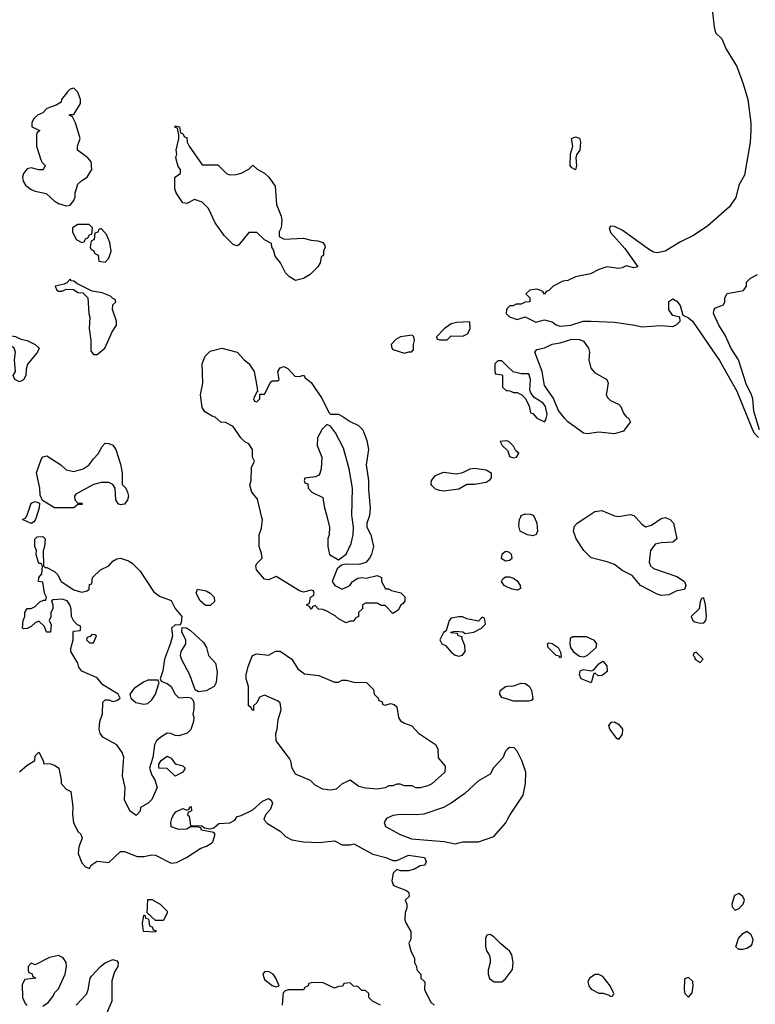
# Model space of a CAD drawing. Header units: inches. Extents: x 2789275 to 2951659, y 860290 to 1033804.
# Tile 6 of 256: x 2937491 to 2941274, y 867495 to 872561. Entities that reach past the tile are written whole.
import ezdxf

# ---------------------------------------------------------------- set-up
doc = ezdxf.new("R2010")
doc.units = ezdxf.units.IN
doc.header["$MEASUREMENT"] = 0
for name, color, linetype in [('C9836', 7, 'Continuous'), ('C9837', 7, 'Continuous'), ('C9846', 7, 'Continuous'), ('C9847', 7, 'Continuous')]:
    doc.layers.add(name, color=color, linetype=linetype)

msp = doc.modelspace()

# ---------------------------------------------------------------- linework, layer by layer
at = {"layer": 'C9836', "color": 2}
for points, elevation in [([(2937574.7, 870000), (2937570, 869986), (2937563.6, 869976.4), (2937550, 869968.7), (2937506, 869990), (2937522, 869998), (2937523.1, 870000)], 6), ([(2939286.7, 870000), (2939275.5, 869970), (2939276.4, 869950), (2939297, 869910), (2939310.2, 869849.8), (2939300.3, 869810), (2939290.2, 869789.8), (2939271.3, 869768.7), (2939237, 869757), (2939170, 869759), (2939145.4, 869754.6), (2939124, 869736), (2939098, 869670), (2939112, 869650), (2939150, 869631.3), (2939188, 869650), (2939202, 869670), (2939230, 869686.8), (2939249.5, 869690.5), (2939272.7, 869687.3), (2939330, 869701), (2939350.7, 869690.7), (2939351.3, 869670), (2939372, 869632), (2939388, 869632), (2939403.6, 869623.6), (2939451.6, 869611.6), (2939471.6, 869591.6), (2939472, 869570), (2939463.6, 869556.4), (2939451.6, 869548.4), (2939436.9, 869523.1), (2939410, 869506), (2939370, 869546), (2939350, 869546), (2939330, 869558), (2939270, 869558), (2939254, 869550), (2939254, 869530), (2939234, 869510), (2939234, 869490), (2939218, 869482), (2939210, 869466), (2939190, 869466), (2939170, 869458), (2939130, 869478), (2939113.2, 869493.2), (2939070, 869518), (2939050, 869526), (2939027.3, 869527.3), (2939010, 869546), (2938998, 869542), (2938990, 869526), (2938982, 869542), (2938966, 869550), (2938982, 869558), (2938986, 869590), (2939002, 869598), (2939006, 869610), (2939002, 869622), (2938990, 869626), (2938950, 869615.3), (2938930, 869622), (2938810, 869695.3), (2938770, 869678), (2938750, 869682), (2938709.3, 869730), (2938706, 869750), (2938710, 869762), (2938738, 869790), (2938734.6, 869814.6), (2938722, 869850), (2938722, 869910), (2938734.6, 869945.4), (2938739, 869990), (2938736.5, 870000)], 6), ([(2939071.3, 870000), (2939084, 869950), (2939082.8, 869910), (2939076, 869890), (2939076, 869850), (2939084.7, 869810), (2939130, 869782), (2939170, 869811.3), (2939194.7, 869865.3), (2939205.6, 869910), (2939207.3, 869950), (2939200.9, 870000)], 6), ([(2940000, 869822.3), (2939990, 869825.2), (2939971, 869810), (2939967.3, 869790), (2939990, 869777.3), (2940000, 869779)], 10), ([(2940000, 869641.6), (2939982.7, 869650), (2939969.3, 869670), (2939976, 869684), (2939990, 869694), (2940000, 869693.7)], 6), ([(2940000, 869064.2), (2939970, 869074), (2939959.3, 869090), (2939961.2, 869110), (2939990, 869130.6), (2940000, 869131.3)], 6), ([(2937490, 868691), (2937530, 868726), (2937568, 868750), (2937570, 868774), (2937590, 868791.3), (2937614, 868746), (2937614, 868734), (2937650, 868731.3), (2937670, 868724.7), (2937692, 868710), (2937704.7, 868650), (2937704.7, 868630), (2937730, 868602), (2937754, 868590), (2937764.7, 868510), (2937762, 868470), (2937766.8, 868430), (2937790, 868384.7), (2937804.7, 868370), (2937811.3, 868350), (2937794.4, 868305.6), (2937791, 868270), (2937810, 868222), (2937830, 868202), (2937850, 868194), (2937858, 868210), (2937889.4, 868230.6), (2937950, 868224.7), (2938010, 868281), (2938030, 868281), (2938095.3, 868255.3), (2938130, 868254.8), (2938170, 868264), (2938190, 868262.8), (2938270, 868221), (2938296.5, 868223.5), (2938348, 868250), (2938422, 868298), (2938451.9, 868308.1), (2938476.6, 868323.4), (2938484, 868330), (2938495.3, 868370), (2938490, 868378), (2938426, 868390), (2938422, 868402), (2938410, 868406), (2938370, 868408), (2938350, 868395.3), (2938310, 868394), (2938270, 868408.7), (2938268, 868430), (2938274, 868450), (2938282, 868470), (2938294.6, 868485.4), (2938330, 868502), (2938350, 868494), (2938362, 868498), (2938366, 868510), (2938372.7, 868512.7), (2938374, 868490), (2938358, 868482), (2938354, 868470), (2938362, 868462), (2938370, 868414), (2938427.3, 868412.7), (2938442, 868402), (2938470, 868398), (2938490, 868402), (2938515.3, 868424.7), (2938572, 868428), (2938597, 868443), (2938610, 868461), (2938630, 868466), (2938690, 868495.5), (2938739.4, 868540.6), (2938770, 868553.4), (2938784.9, 868544.9), (2938790.6, 868529.4), (2938781.1, 868498.9), (2938754.8, 868470), (2938745.5, 868445.5), (2938764.5, 868424.5), (2938830, 868386), (2938857.3, 868357.3), (2938890, 868340.7), (2938950.9, 868330.9), (2939030, 868327.3), (2939110, 868336.3), (2939150, 868316), (2939190, 868316), (2939210, 868321), (2939307.1, 868267.1), (2939374, 868250), (2939410, 868234), (2939430, 868234), (2939490, 868262), (2939572, 868250), (2939582, 868230), (2939574, 868210), (2939550, 868208), (2939522, 868190), (2939490, 868181.2), (2939450, 868182), (2939430, 868188), (2939412, 868170), (2939404.7, 868130), (2939412, 868110), (2939422, 868102), (2939479.6, 868079.6), (2939492, 868070), (2939494, 868050), (2939474, 868030), (2939482, 868010), (2939482, 867990), (2939472.7, 867967.3), (2939471.3, 867930), (2939478, 867910), (2939502, 867870), (2939502, 867830), (2939492, 867810), (2939502, 867770), (2939522, 867730), (2939522, 867710), (2939532, 867690), (2939532.7, 867672.7), (2939554, 867650), (2939554, 867630), (2939574, 867610), (2939572, 867570), (2939606, 867506), (2939622, 867490)], 6), ([(2940000, 868806.7), (2939990, 868798), (2939976.3, 868763.7), (2939928.1, 868711.9), (2939910, 868679), (2939850, 868645.2), (2939779.9, 868580.1), (2939710, 868529.6), (2939670, 868507.3), (2939570, 868473.6), (2939529.6, 868469.6), (2939448.6, 868471.4), (2939410, 868466.6), (2939378, 868450), (2939366, 868430), (2939372, 868410), (2939447.6, 868367.6), (2939505.7, 868345.7), (2939673.2, 868333.2), (2939730, 868321), (2939750, 868324.7), (2939770, 868331), (2939850, 868330.8), (2939930, 868358.8), (2939991.4, 868428.6), (2940000, 868445.7)], 10), ([(2940000, 867777.2), (2939965.2, 867805.2), (2939930, 867842), (2939910, 867854), (2939894, 867850), (2939886.4, 867833.6), (2939886.8, 867793.2), (2939891, 867770), (2939906, 867750), (2939910.9, 867730.9), (2939910.7, 867710), (2939900.5, 867670), (2939900.7, 867650), (2939907.7, 867627.7), (2939930.9, 867610.9), (2939970, 867611), (2939990, 867626), (2940000, 867639.6)], 10), ([(2937610, 867484.7), (2937636.5, 867503.5), (2937663.1, 867536.9), (2937670, 867554), (2937690, 867574), (2937725.2, 867650), (2937732.3, 867690), (2937729, 867710), (2937714, 867734), (2937690, 867745.2), (2937644, 867736), (2937570, 867698), (2937550, 867706), (2937534, 867690), (2937534, 867670), (2937538, 867658), (2937552.7, 867652.7), (2937558, 867638), (2937574, 867630), (2937518, 867622), (2937503.6, 867596.4), (2937506, 867530), (2937518.8, 867498.8), (2937528.2, 867488.2)], 6), ([(2937782, 867490), (2937833.6, 867546.4), (2937843.6, 867570), (2937852.7, 867630), (2937860.1, 867639.9), (2937906, 867690), (2937930, 867707.3), (2937970, 867726), (2937990, 867718), (2937998, 867710), (2937994.8, 867690), (2937978, 867662), (2937965.2, 867614.8), (2937964.9, 867510), (2937938.8, 867450)], 2), ([(2939346, 867490), (2939306, 867510), (2939286, 867530), (2939286, 867550), (2939270, 867566), (2939250, 867566), (2939230, 867586), (2939207.3, 867587.3), (2939190, 867606), (2939158, 867602), (2939152.7, 867587.3), (2939130, 867586), (2939110, 867578), (2939047.3, 867607.3), (2938990, 867606), (2938978, 867602), (2938974, 867590), (2938958, 867582), (2938951.1, 867568.8), (2938870.9, 867569.1), (2938856, 867564), (2938846, 867554), (2938843.5, 867536.5), (2938840.5, 867490)], 6)]:
    msp.add_lwpolyline(points, dxfattribs=dict(at, elevation=elevation))
for points, elevation in [([(2937622, 869742), (2937630, 869742), (2937670, 869722), (2937685.4, 869705.4), (2937704.7, 869670), (2937770, 869627.3), (2937810, 869614.8), (2937838, 869622), (2937848, 869630), (2937850, 869654), (2937862, 869658), (2937866, 869690), (2937906, 869730), (2937950, 869751.3), (2937970, 869774.8), (2937990, 869786), (2938010, 869790.7), (2938050, 869776.3), (2938070, 869764), (2938110, 869724), (2938179.3, 869619.3), (2938210, 869594.8), (2938270, 869572), (2938290, 869532), (2938324.7, 869490), (2938322, 869458), (2938314, 869446), (2938290, 869448), (2938272, 869430), (2938276, 869390), (2938267.1, 869352.9), (2938234.8, 869270), (2938226.8, 869210), (2938214, 869170), (2938218, 869158), (2938250, 869144.7), (2938270.5, 869130.5), (2938290.7, 869090.7), (2938310, 869071.3), (2938354.8, 869074.8), (2938370.9, 869070.9), (2938380.7, 869060.7), (2938387.1, 869047.1), (2938386.8, 869010), (2938381, 868990), (2938386, 868970), (2938384.7, 868950), (2938370.9, 868909.1), (2938352, 868890), (2938310, 868875.3), (2938290, 868878), (2938268.7, 868888.7), (2938250, 868889), (2938216, 868870), (2938194.8, 868850), (2938184, 868830), (2938176, 868764), (2938158, 868710), (2938170, 868674), (2938186, 868650), (2938198, 868610), (2938170, 868548), (2938150.9, 868529.1), (2938112, 868508), (2938110.9, 868489.1), (2938090, 868466), (2938058, 868490), (2938030, 868546), (2938032.7, 868610), (2938019.3, 868670), (2938025.6, 868765.6), (2938017.2, 868790), (2937990, 868829.2), (2937919, 868870), (2937905.2, 868890), (2937899.3, 868910), (2937902.7, 868950), (2937917.2, 868990), (2937918, 869050), (2937930, 869062), (2937950, 869062), (2937970, 869052), (2937990, 869058), (2938008, 869070), (2937998, 869090), (2937918, 869138), (2937890, 869175.3), (2937810, 869209), (2937795.3, 869230), (2937789, 869250), (2937754, 869310), (2937754.6, 869325.4), (2937766, 869370), (2937766, 869410), (2937770, 869414), (2937802, 869418), (2937806, 869430), (2937802, 869442), (2937787.3, 869447.3), (2937770, 869466), (2937758, 869490), (2937755.3, 869530), (2937748.7, 869550), (2937735.3, 869570), (2937710, 869579.3), (2937663.6, 869576.4), (2937654, 869570), (2937662, 869550), (2937661, 869530), (2937651.3, 869510), (2937651.1, 869488.8), (2937642, 869470), (2937652.7, 869447.3), (2937650, 869408.7), (2937629.2, 869409.2), (2937619, 869439), (2937590, 869466), (2937570, 869458), (2937550, 869438), (2937530, 869428), (2937510, 869426), (2937506, 869430), (2937508.7, 869470), (2937518, 869490), (2937518, 869510), (2937528.9, 869531.2), (2937550, 869532), (2937570, 869542), (2937594.6, 869565.4), (2937614, 869574), (2937626, 869574), (2937628, 869590), (2937619, 869610), (2937610, 869666), (2937588, 869670), (2937588.7, 869690), (2937604, 869710), (2937608.4, 869748.4), (2937602, 869762), (2937590, 869762), (2937587.2, 869767.2), (2937575.3, 869810), (2937578, 869830), (2937569, 869850), (2937568.9, 869888.8), (2937580.4, 869899.6), (2937610, 869902), (2937622, 869890), (2937618, 869850), (2937611.1, 869828.8), (2937614, 869750)], 6), ([(2938470, 869546), (2938447, 869547), (2938419, 869570), (2938398, 869610), (2938406, 869630), (2938450, 869622.8), (2938471, 869610), (2938490.8, 869590), (2938493.4, 869566.6)], 6), ([(2939748.7, 869488.7), (2939710, 869480.9), (2939699.1, 869470), (2939683.6, 869416.4), (2939670, 869408), (2939651.3, 869370), (2939662, 869350), (2939681, 869341), (2939710, 869306), (2939730, 869291), (2939750, 869286.8), (2939768.9, 869291.2), (2939782, 869310), (2939780.4, 869340.4), (2939766, 869374), (2939766, 869386), (2939746, 869390), (2939742, 869402), (2939710, 869406), (2939706, 869410), (2939730, 869414), (2939770, 869412), (2939782, 869402), (2939826, 869410), (2939866, 869430), (2939886, 869450), (2939882, 869482), (2939870, 869486), (2939850, 869466), (2939790, 869478), (2939768.4, 869488.4)], 10), ([(2938410, 869102.7), (2938392.5, 869112.5), (2938366.6, 869190), (2938322.7, 869270), (2938318, 869290), (2938321.2, 869310), (2938345.2, 869350), (2938345.2, 869370), (2938324, 869410), (2938326, 869434), (2938348.7, 869431.3), (2938370, 869418.8), (2938435.5, 869355.5), (2938450.8, 869330), (2938461, 869290), (2938498, 869250), (2938505.5, 869205.5), (2938502, 869150), (2938490.4, 869129.6), (2938450, 869107)], 6), ([(2937862, 869398), (2937852.7, 869387.3), (2937838, 869382), (2937834, 869370), (2937850, 869354), (2937870, 869354), (2937886, 869390), (2937876.4, 869396.4)], 6), ([(2939110, 869152), (2939130, 869152), (2939150, 869162), (2939170, 869162), (2939210, 869152), (2939274, 869150), (2939310, 869114), (2939314, 869090), (2939334, 869070), (2939338, 869058), (2939352.7, 869052.7), (2939358, 869038), (2939370, 869034), (2939398, 869042), (2939416.8, 869036.8), (2939430, 869024.7), (2939438.4, 868970), (2939450, 868953.4), (2939470, 868940.5), (2939507.1, 868927.1), (2939541, 868890), (2939630, 868831.3), (2939642, 868810), (2939643.6, 868763.6), (2939679.6, 868719.6), (2939678, 868690), (2939610, 868629), (2939590, 868619), (2939550, 868608.7), (2939528.9, 868608.8), (2939510, 868618), (2939470, 868618), (2939447.3, 868627.3), (2939430, 868628), (2939410, 868618), (2939390, 868618), (2939370, 868608), (2939330, 868602), (2939270, 868606), (2939235.5, 868615.5), (2939190, 868648), (2939150, 868628.7), (2939118.8, 868601.2), (2939090, 868597.2), (2939050, 868600.9), (2939010, 868622.7), (2938986.6, 868646.6), (2938910, 868679.3), (2938892, 868710), (2938885.8, 868745.8), (2938878.7, 868758.7), (2938809, 868850), (2938808.9, 868888.8), (2938815.3, 868910), (2938820.2, 868959.8), (2938835.3, 869010), (2938830, 869046), (2938816.4, 869056.4), (2938750, 869086), (2938724.7, 869075.3), (2938710, 869046), (2938694, 869030), (2938692.7, 869007.3), (2938686, 869010), (2938682, 869022), (2938668, 869030), (2938668, 869130), (2938655.3, 869170), (2938655.3, 869190), (2938666.3, 869233.7), (2938688.7, 869290), (2938710, 869298), (2938770, 869291.3), (2938808.9, 869311.2), (2938830, 869311.3), (2938890.5, 869270.5), (2938920.7, 869220.7), (2938955.3, 869195.3), (2939030, 869187.3)], 6), ([(2938202, 869162), (2938150, 869162), (2938127.1, 869152.9), (2938079.8, 869120.2), (2938058, 869090), (2938062, 869070), (2938088.1, 869048.1), (2938130, 869038.8), (2938150, 869042.8), (2938170, 869061), (2938189, 869090), (2938208, 869150)], 6), ([(2938290, 868668), (2938250, 868708), (2938206, 868710), (2938206, 868730), (2938218, 868750), (2938250, 868771.3), (2938270, 868762), (2938291.1, 868731.2), (2938330, 868722), (2938342, 868710), (2938330, 868689)], 6), ([(2938190, 867926), (2938146, 867966), (2938150, 868034), (2938170, 868034), (2938214, 868010), (2938250, 867974), (2938250, 867966), (2938230, 867926)], 2), ([(2938190, 867866), (2938128, 867870), (2938122, 867910), (2938130, 867954), (2938134, 867954), (2938138, 867938), (2938154, 867934), (2938158, 867898), (2938172.7, 867892.7), (2938178, 867878), (2938192.7, 867872.7)], 2), ([(2938770, 867664), (2938750, 867662), (2938741, 867650), (2938750, 867622), (2938790, 867592), (2938810, 867584.7), (2938826, 867590), (2938808.7, 867630), (2938794, 867650)], 6)]:
    msp.add_lwpolyline(points, close=True, dxfattribs=dict(at, elevation=elevation))
at = {"layer": 'C9837', "color": 2}
for points, elevation in [([(2937770, 872208.7), (2937750, 872204), (2937736, 872190), (2937706, 872150), (2937703.6, 872136.4), (2937678.8, 872121.2), (2937630, 872104), (2937610, 872082), (2937582, 872070), (2937562, 872050), (2937554, 872030), (2937554, 872010), (2937594, 871990), (2937581, 871979), (2937578, 871970), (2937578, 871910), (2937599.8, 871839.8), (2937606, 871826), (2937622, 871810), (2937611.3, 871788.7), (2937590, 871789), (2937550, 871799.3), (2937530, 871793.2), (2937510.5, 871770), (2937504.9, 871750), (2937508.4, 871730), (2937520.5, 871710), (2937550, 871687.3), (2937570, 871678.8), (2937626.8, 871666.8), (2937668.1, 871628.1), (2937690, 871614.8), (2937730, 871602.8), (2937750, 871606.8), (2937768.7, 871630), (2937775.3, 871650), (2937775.3, 871670), (2937790, 871714), (2937810, 871734), (2937838, 871750), (2937862, 871790), (2937858, 871830), (2937842, 871850), (2937788.7, 871890), (2937788.7, 871910), (2937802, 871950), (2937778, 872030), (2937762, 872062), (2937746, 872070), (2937750, 872074), (2937770, 872074), (2937804, 872130), (2937804, 872150), (2937790, 872188)], 10), ([(2938430, 871814), (2938510, 871814), (2938554, 871770), (2938570, 871762), (2938603.6, 871763.6), (2938630, 871771.3), (2938668.4, 871791.6), (2938690, 871812), (2938711.6, 871791.6), (2938750, 871772), (2938771.3, 871750), (2938804.7, 871704.7), (2938811, 871610), (2938836, 871550), (2938838.8, 871530), (2938834.8, 871490), (2938826, 871470), (2938825.4, 871445.4), (2938850.9, 871430.9), (2938950, 871436), (2938990, 871426), (2939023.6, 871423.6), (2939050, 871414), (2939059.6, 871399.6), (2939062, 871390), (2939054, 871370), (2939054, 871350), (2939041, 871339), (2939036, 871310), (2939024, 871290), (2938984, 871250), (2938950, 871229.6), (2938910, 871219.3), (2938878.6, 871238.6), (2938858.6, 871258.6), (2938832.3, 871310), (2938804.1, 871344.1), (2938796.5, 871376.5), (2938788, 871390), (2938786, 871410), (2938750, 871428), (2938710, 871466), (2938670, 871466), (2938618, 871402), (2938610, 871398), (2938590, 871402), (2938542, 871450), (2938496.5, 871516.5), (2938462, 871590), (2938430, 871622), (2938390, 871635.3), (2938350, 871615.3), (2938330, 871618), (2938295.3, 871670), (2938289.2, 871690), (2938289, 871750), (2938318, 871770), (2938318, 871790), (2938305.2, 871805.2), (2938294, 871850), (2938299, 871870), (2938295.3, 871890), (2938308.7, 871950), (2938308.4, 871968.4), (2938302, 872002), (2938290, 872006), (2938290, 872014), (2938312, 872010), (2938318, 871978), (2938330, 871974), (2938338, 871958), (2938350, 871954), (2938352, 871930), (2938362, 871910)], 6), ([(2937790, 871508), (2937762, 871490), (2937762, 871470), (2937782, 871430), (2937810, 871414), (2937822, 871418), (2937830, 871434), (2937842, 871438), (2937850, 871454), (2937862, 871458), (2937866, 871490), (2937847.3, 871507.3)], 10), ([(2937910, 871486), (2937898, 871482), (2937892.7, 871467.3), (2937878, 871462), (2937874, 871430), (2937858, 871422), (2937854, 871390), (2937858, 871378), (2937870, 871374), (2937878, 871358), (2937894, 871350), (2937898, 871318), (2937930, 871314), (2937950, 871334), (2937962, 871370), (2937954.6, 871414.6), (2937936.4, 871456.4)], 10), ([(2937750, 871226), (2937732.7, 871207.3), (2937719.6, 871200.4), (2937674, 871190), (2937682, 871170), (2937690, 871164.7), (2937710, 871164.7), (2937730, 871174), (2937767.3, 871172.7), (2937790, 871158), (2937816, 871156), (2937842, 871130), (2937846, 871050), (2937851.3, 871030), (2937847.3, 870972.7), (2937857.3, 870910), (2937856.9, 870856.9), (2937870, 870838), (2937890, 870838), (2937928, 870870), (2937965.6, 870954.4), (2937988.7, 870990), (2937988.7, 871010), (2937968.7, 871070), (2937970, 871094), (2937986, 871110), (2937982, 871122), (2937970, 871126), (2937958, 871138), (2937915.5, 871155.5), (2937864, 871164), (2937784, 871204), (2937770, 871215.3), (2937758, 871218)], 10), ([(2939806, 871006), (2939736.9, 871003.1), (2939710, 870995.3), (2939674, 870970), (2939634, 870930), (2939638, 870918), (2939650, 870914), (2939690, 870914), (2939710, 870934), (2939770, 870932), (2939794.6, 870945.4), (2939808, 870970)], 10), ([(2937490, 870698), (2937466, 870710), (2937458, 870730), (2937468.4, 870751.6), (2937464, 870810), (2937468.7, 870850), (2937462, 870870), (2937408, 870910), (2937406, 870926), (2937394, 870926), (2937388.7, 870931.3), (2937430, 870938), (2937470, 870930.8), (2937497.3, 870917.3), (2937530, 870910.6), (2937570.4, 870890.4), (2937591.3, 870870), (2937582, 870850), (2937531.1, 870788.9), (2937523.6, 870763.6), (2937522, 870730), (2937510, 870708.7)], 6), ([(2939510, 870938), (2939450, 870929.3), (2939424.4, 870915.6), (2939401, 870890), (2939404.7, 870870), (2939410, 870864.7), (2939470, 870844.7), (2939492, 870852), (2939508, 870852), (2939516.4, 870863.6), (2939515.3, 870890), (2939522, 870910), (2939518, 870930)], 10), ([(2938010, 870064), (2937998, 870070), (2937985.2, 870090), (2937982, 870150), (2937969.2, 870169.2), (2937950, 870179), (2937910, 870179.3), (2937870, 870169), (2937779.6, 870120.4), (2937772, 870110), (2937774, 870090), (2937790, 870074), (2937810, 870074), (2937814, 870070), (2937810, 870066), (2937790, 870066), (2937770, 870049), (2937670, 870048.7), (2937607.3, 870087.3), (2937595.3, 870115.3), (2937594, 870150), (2937578, 870230), (2937601.5, 870298.5), (2937610, 870311), (2937630, 870316), (2937702, 870270), (2937730, 870244.7), (2937770, 870236), (2937818, 870250), (2937848.7, 870270), (2937870, 870302), (2937893.6, 870326.4), (2937914.6, 870365.4), (2937930, 870382), (2937950, 870381), (2937970, 870371.3), (2937986, 870350), (2938010, 870274), (2938017.3, 870230), (2938018, 870170), (2938036, 870150), (2938046, 870130), (2938050.8, 870110), (2938044.7, 870090), (2938030, 870068.7)], 6), ([(2939670, 870135.1), (2939650, 870138), (2939630, 870146), (2939610, 870164), (2939606.6, 870170), (2939609.4, 870190), (2939630, 870216.3), (2939670, 870233), (2939736.5, 870223.5), (2939770, 870230.8), (2939808, 870250), (2939830, 870252.7), (2939890, 870244.9), (2939915.5, 870230), (2939915.8, 870204.2), (2939906, 870190), (2939890, 870179.3), (2939830, 870169.3), (2939790.8, 870169.2), (2939750, 870146)], 6)]:
    msp.add_lwpolyline(points, close=True, dxfattribs=dict(at, elevation=elevation))
for points, elevation in [([(2940000, 871076), (2939994, 871070), (2939992, 871050), (2940000, 871042)], 10), ([(2938736.5, 870000), (2938713.2, 870093.2), (2938684, 870130), (2938674.6, 870165.4), (2938682, 870190), (2938683.1, 870256.9), (2938698, 870290), (2938688, 870310), (2938688, 870350), (2938670, 870378), (2938648.9, 870388.8), (2938628.9, 870408.8), (2938588.4, 870468.4), (2938550, 870488), (2938526, 870490), (2938496.4, 870516.4), (2938480.4, 870520.4), (2938443.1, 870543.1), (2938430, 870566), (2938421.2, 870630), (2938433.2, 870690), (2938429.5, 870790), (2938444.5, 870830), (2938470, 870855.5), (2938530, 870870.4), (2938610, 870850.6), (2938644.7, 870810), (2938670, 870791.3), (2938696, 870750), (2938712.7, 870667.3), (2938714, 870646), (2938710, 870646), (2938694, 870610), (2938698, 870598), (2938710, 870594), (2938726, 870610), (2938726, 870634), (2938750, 870634), (2938783.1, 870696.9), (2938790, 870702), (2938816.4, 870703.6), (2938826, 870710), (2938819, 870750), (2938829.5, 870770.5), (2938850, 870777.3), (2938870, 870766), (2938906, 870726), (2938930, 870724.7), (2938950, 870731.3), (2938958.8, 870718.8), (2938990, 870693.4), (2939046, 870610), (2939079.8, 870539.8), (2939090, 870531), (2939130, 870530.4), (2939150, 870521.3), (2939190, 870494), (2939233, 870473), (2939254.9, 870450), (2939275.6, 870395.6), (2939283.8, 870350), (2939272.8, 870270), (2939285.3, 870190), (2939283.9, 870143.9), (2939292.8, 870047.2), (2939290.3, 870009.7), (2939286.7, 870000)], 6), ([(2940000, 870776.4), (2939970, 870806), (2939950, 870806), (2939934, 870790), (2939934, 870750), (2939938, 870738), (2939970, 870734), (2939974, 870730), (2939974, 870670), (2939992.7, 870652.7), (2940000, 870652.3)], 10), ([(2939200.9, 870000), (2939199.6, 870010), (2939201.7, 870150), (2939185.7, 870250), (2939156.9, 870356.9), (2939115.4, 870435.4), (2939090, 870469), (2939070, 870478), (2939045.8, 870454.2), (2939022, 870410), (2939021, 870370), (2939044, 870310), (2939040.7, 870250), (2939034.4, 870225.6), (2939030, 870218), (2939011.6, 870208.4), (2938958, 870202), (2938954, 870190), (2938958, 870178), (2938972.7, 870172.7), (2938974, 870150), (2938994, 870130), (2939050, 870102), (2939056.8, 870056.8), (2939071.3, 870000)], 6), ([(2940000, 870392.4), (2939994.6, 870394.6), (2939962, 870390), (2939972, 870370), (2940000, 870343.9)], 10), ([(2937523.1, 870000), (2937530, 870012), (2937550, 870074), (2937570, 870082), (2937592.7, 870072.7), (2937591.3, 870050), (2937574.7, 870000)], 6)]:
    msp.add_lwpolyline(points, dxfattribs=dict(at, elevation=elevation))
at = {"layer": 'C9846', "color": 2}
for points, elevation in [([(2940138.5, 870000), (2940139.1, 869999.1), (2940150.4, 869970.4), (2940153, 869930), (2940147.3, 869912.7), (2940130, 869904.5), (2940102, 869910), (2940065.2, 869930), (2940057.2, 869957.2), (2940061.6, 869990), (2940065.7, 870000)], 6), ([(2940659.2, 870000), (2940690, 869964.7), (2940710, 869951), (2940739.3, 869960.7), (2940790, 869994.8), (2940810, 869999.1), (2940836, 869990), (2940854, 869970), (2940870.5, 869889.5), (2940850, 869873.2), (2940790.4, 869869.6), (2940758.5, 869861.5), (2940735.5, 869830), (2940727.3, 869770), (2940734.8, 869750), (2940750, 869737.3), (2940870, 869696.3), (2940910.2, 869670.2), (2940916.4, 869650), (2940910, 869629.3), (2940870, 869622.7), (2940830, 869600.9), (2940790, 869598.4), (2940770, 869605.6), (2940683.7, 869650), (2940641.2, 869701.2), (2940590, 869726), (2940550, 869757.2), (2940512.1, 869772.1), (2940430, 869792.7), (2940392.7, 869830), (2940353.2, 869890), (2940339, 869930), (2940344.7, 869955.3), (2940358, 869970), (2940402.9, 870000)], 6), ([(2940000, 869779), (2940010, 869780.7), (2940024, 869790), (2940019.3, 869810), (2940010, 869819.3), (2940000, 869822.3)], 10), ([(2940000, 869693.7), (2940010, 869693.4), (2940030, 869687.3), (2940050, 869673.4), (2940064.9, 869650), (2940066, 869634), (2940050, 869625.6), (2940024, 869630), (2940000, 869641.6)], 6), ([(2940000, 869131.3), (2940030, 869133.4), (2940070, 869147.7), (2940090, 869144.9), (2940112.7, 869130), (2940122.4, 869110), (2940130, 869068), (2940122.8, 869057.2), (2940110, 869054.5), (2940030, 869054.5), (2940000, 869064.2)], 6), ([(2940000, 868445.7), (2940011.5, 868468.5), (2940079.3, 868570), (2940092, 868630), (2940093.2, 868690), (2940074, 868750), (2940050, 868798), (2940033.6, 868813.6), (2940010, 868815.3), (2940000, 868806.7)], 10), ([(2940000, 867639.6), (2940025.6, 867674.4), (2940029.3, 867710), (2940021.2, 867750), (2940009, 867770), (2940000, 867777.2)], 10)]:
    msp.add_lwpolyline(points, dxfattribs=dict(at, elevation=elevation))
for points, elevation in [([(2941010, 869586), (2940998, 869582), (2940990, 869566), (2940986, 869530), (2940944.7, 869490), (2940952, 869470), (2940963.5, 869463.5), (2940990, 869456), (2941010, 869458), (2941019, 869470), (2941022.7, 869490), (2941018, 869550)], 10), ([(2940405.6, 869385.6), (2940334.8, 869385.2), (2940322.5, 869377.5), (2940319.3, 869350), (2940323.7, 869330), (2940337.1, 869310), (2940370, 869286.7), (2940390, 869283.1), (2940410, 869288.6), (2940456, 869330), (2940459, 869350), (2940446.3, 869366.3)], 10), ([(2940270, 869278), (2940265.2, 869285.2), (2940250, 869289.3), (2940208.7, 869330), (2940206, 869350), (2940210, 869354), (2940230, 869350.8), (2940260.7, 869330), (2940272.8, 869307.2), (2940275.3, 869284.7)], 6), ([(2940970, 869306), (2940958, 869302), (2940954, 869290), (2940962, 869282), (2940964.7, 869270), (2940990, 869254), (2941006, 869270)], 10), ([(2940465.2, 869185.2), (2940450, 869198), (2940443.6, 869196.4), (2940430, 869149.2), (2940378, 869170), (2940369.2, 869190), (2940374, 869210), (2940390, 869218), (2940430, 869211), (2940444, 869216), (2940470, 869246), (2940490, 869261), (2940510, 869236), (2940512.7, 869207.3), (2940486.3, 869186.3)], 6), ([(2940570, 868858), (2940562, 868862), (2940526, 868910), (2940521.2, 868930), (2940533.6, 868946.4), (2940550, 868947.3), (2940570, 868935.5), (2940590.4, 868910), (2940590, 868884)], 6), ([(2941190, 868064.5), (2941166.1, 868053.9), (2941152.7, 868010), (2941155.5, 867995.5), (2941170, 867978.8), (2941190, 867987.7), (2941211.8, 868010), (2941217.6, 868030), (2941209.3, 868050)], 10), ([(2941210, 867776), (2941190, 867777.2), (2941174, 867790), (2941187.4, 867832.6), (2941210, 867858.8), (2941230, 867871.3), (2941250, 867858), (2941260.5, 867830), (2941256.4, 867803.6), (2941247.9, 867792.1), (2941230, 867781.2)], 6), ([(2940470, 867648), (2940450, 867648), (2940422, 867630), (2940412, 867610), (2940418, 867590), (2940430, 867572), (2940470, 867552), (2940491.3, 867551.3), (2940522, 867542), (2940530, 867534), (2940542, 867538), (2940546, 867550), (2940528, 867590), (2940490, 867638)], 10), ([(2940930, 867633.2), (2940910, 867626), (2940907.7, 867570), (2940912, 867550), (2940930, 867532), (2940950, 867554), (2940954, 867590), (2940952.1, 867612.1)], 10)]:
    msp.add_lwpolyline(points, close=True, dxfattribs=dict(at, elevation=elevation))
at = {"layer": 'C9847', "color": 2}
for points, elevation in [([(2941050.8, 872630), (2941062, 872522), (2941070, 872494), (2941102, 872462), (2941124.9, 872410), (2941179.5, 872319.5), (2941211.8, 872231.8), (2941234.9, 872150), (2941250.4, 872030), (2941250.4, 871990.4), (2941246.7, 871930), (2941218.5, 871761.5), (2941188.5, 871710), (2941174.4, 871645.6), (2941142, 871598), (2941030, 871500.9), (2940956, 871450), (2940890, 871418.4), (2940810.8, 871370), (2940770, 871361.1), (2940750, 871365.4), (2940730, 871376.3), (2940590, 871478), (2940550, 871497.2), (2940530, 871498), (2940522, 871490), (2940530, 871466), (2940603.7, 871383.7), (2940670, 871288.7), (2940650, 871284), (2940610, 871294), (2940590, 871284), (2940570, 871281.2), (2940510, 871289.3), (2940470, 871276), (2940427.1, 871252.9), (2940350, 871237.2), (2940310, 871219), (2940284.5, 871215.5), (2940234, 871190), (2940212.7, 871167.3), (2940198, 871162), (2940190, 871148), (2940182, 871162), (2940166, 871170), (2940150, 871174), (2940114, 871170), (2940094, 871150), (2940114, 871130), (2940114, 871110), (2940090, 871108), (2940070, 871098), (2940043.6, 871096.4), (2940028, 871088), (2940012, 871088), (2940000, 871076)], 10), ([(2941296, 870450), (2941266.8, 870546.8), (2941260.7, 870610), (2941254.5, 870630), (2941227.1, 870687.1), (2941187.8, 870810), (2941149.8, 870869.8), (2941118.2, 870938.2), (2941087.1, 870990), (2941059.5, 871050), (2941062, 871070), (2941070, 871078), (2941110, 871094), (2941118, 871110), (2941118, 871130), (2941130, 871151.3), (2941212.9, 871167.1), (2941228.7, 871190), (2941229, 871210), (2941250, 871231.3), (2941286, 871250)], 10), ([(2940000, 871042), (2940010, 871032), (2940050, 871018), (2940090, 871032), (2940144.7, 871004.7), (2940190, 871016), (2940230, 871006), (2940250, 870991), (2940270, 870984.7), (2940326, 870990), (2940389.5, 871010.5), (2940430, 871010.6), (2940550, 871004), (2940654, 870990), (2940690, 870981), (2940790, 870986.8), (2940850, 870982), (2940870, 870992), (2940888, 871010), (2940886, 871030), (2940850, 871039), (2940830, 871068.7), (2940830, 871111.3), (2940850, 871124.9), (2940870, 871112.7), (2940888, 871090), (2940901, 871041), (2940930, 871026.8), (2940950.4, 871010), (2941090, 870807.3), (2941179.3, 870650), (2941258.8, 870450), (2941270, 870431.3), (2941290, 870412)], 10), ([(2940000, 870652.3), (2940011.6, 870651.6), (2940030, 870642), (2940050, 870642), (2940074, 870630), (2940091.6, 870611.6), (2940111.6, 870571.6), (2940118, 870538), (2940130, 870534), (2940151.1, 870511.2), (2940190, 870492), (2940197.2, 870502.8), (2940202.7, 870530), (2940195.6, 870570), (2940181.2, 870590), (2940137.2, 870617.2), (2940120.2, 870640.2), (2940114, 870654), (2940117.2, 870710), (2940110, 870738), (2940070, 870738), (2940028.4, 870748.4), (2940000, 870776.4)], 10), ([(2940000, 870343.9), (2940002, 870342), (2940010, 870314), (2940030, 870306.8), (2940046, 870310), (2940058, 870330), (2940043.1, 870343.1), (2940030, 870366), (2940006, 870390), (2940000, 870392.4)], 10), ([(2940065.7, 870000), (2940070, 870010.5), (2940090, 870018), (2940115.9, 870015.9), (2940130.7, 870010.7), (2940138.5, 870000)], 6), ([(2940402.9, 870000), (2940449.1, 870030.9), (2940484, 870036), (2940550, 870007.3), (2940570, 870004.9), (2940630, 870015.5), (2940650, 870010.6), (2940659.2, 870000)], 6)]:
    msp.add_lwpolyline(points, dxfattribs=dict(at, elevation=elevation))
at = {"layer": 'C9847', "color": 2, "elevation": 6}
for points in [[(2940350, 871789.2), (2940330, 871798), (2940322, 871810), (2940324, 871870), (2940335.3, 871910), (2940329, 871950), (2940350, 871958), (2940370, 871951.3), (2940374.8, 871930), (2940370.7, 871890), (2940354.8, 871865.2), (2940350.8, 871850), (2940354, 871810)], [(2940550, 870429.5), (2940470, 870438.9), (2940410, 870429.7), (2940390, 870434), (2940310, 870492), (2940292, 870510), (2940262.4, 870550), (2940235.1, 870615.1), (2940190, 870679), (2940177.6, 870750), (2940139.5, 870850), (2940150, 870864), (2940190, 870872.4), (2940230, 870892.2), (2940270, 870898), (2940330, 870917), (2940370, 870915.5), (2940390, 870906), (2940416.3, 870870), (2940422, 870850), (2940418, 870810), (2940428.2, 870768.2), (2940446.2, 870746.2), (2940510.4, 870710), (2940516.4, 870690), (2940507.3, 870630), (2940514.9, 870614.9), (2940530, 870600.7), (2940570, 870582.8), (2940582.8, 870570), (2940596.8, 870536.8), (2940610, 870518), (2940622, 870510), (2940630, 870494), (2940630.9, 870490.9), (2940596.1, 870443.9)]]:
    msp.add_lwpolyline(points, close=True, dxfattribs=at)

doc.saveas('drawing.dxf')
